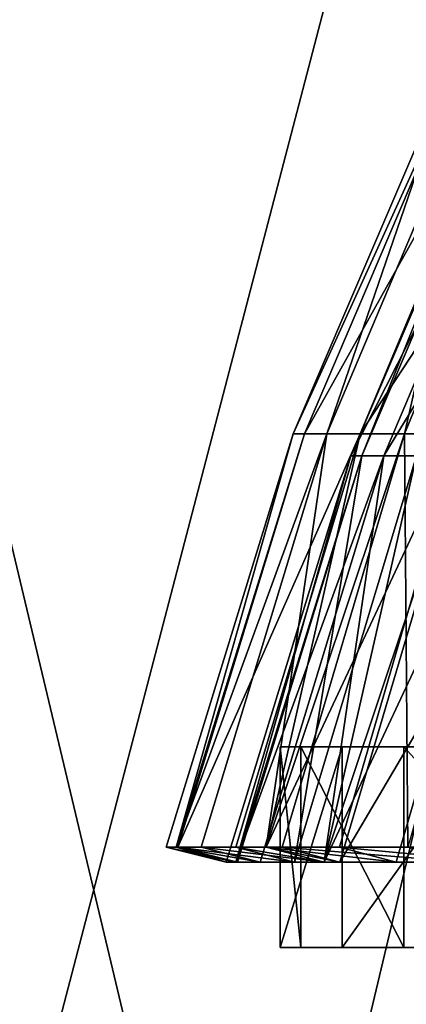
# Model space of a CAD drawing. Extents: x -19.2 to 22.3, y -16.7 to 39.3.
# Tile 5 of 56: x -9.7 to -8.4, y -8.9 to -5.7. Entities that reach past the tile are written whole.
import ezdxf

# ---------------------------------------------------------------- set-up
doc = ezdxf.new("R2010")
doc.units = 0
doc.header["$LTSCALE"] = 25.4
doc.layers.get('0').update_dxf_attribs({"color": 13, "linetype": 'CONTINUOUS'})

# ---------------------------------------------------------------- blocks, each defined once
blk = doc.blocks.new('PICCO-LED-S-9106_STL')
at = {"color": 8}
mesh = blk.add_polyface(dxfattribs=at)
corners = [(-8.33, -14.3137, 35.8052), (-10.9417, -4.3137, 33.4536), (-10.9417, -14.3137, 33.4536), (-8.33, -4.3137, 35.8052)]
mesh.append_faces([[corners[k] for k in face] for face in [(0, 1, 2), (1, 0, 3)]], dxfattribs={"vtx0": -1, "color": 8})
mesh = blk.add_polyface(dxfattribs=at)
corners = [(-8.33, -4.3137, 8.6055), (-10.9417, -14.3137, 10.957), (-10.9417, -4.3137, 10.957), (-8.33, -14.3137, 8.6055)]
mesh.append_faces([[corners[k] for k in face] for face in [(0, 1, 2), (1, 0, 3)]], dxfattribs={"vtx0": -1, "color": 8})
mesh = blk.add_polyface(dxfattribs=at)
corners = [(-10.1148, -5.6493, 31.5084), (-7.7522, -15.5714, 33.871), (-10.1148, -15.5714, 31.5084), (-7.7522, -5.6493, 33.871)]
mesh.append_faces([[corners[k] for k in face] for face in [(0, 1, 2), (1, 0, 3)]], dxfattribs={"vtx0": -1, "color": 8})
mesh = blk.add_polyface(dxfattribs=at)
corners = [(-7.7522, -5.6493, 10.5397), (-10.1148, -15.5714, 12.9023), (-7.7522, -15.5714, 10.5397), (-10.1148, -5.6493, 12.9023)]
mesh.append_faces([[corners[k] for k in face] for face in [(0, 1, 2), (1, 0, 3)]], dxfattribs={"vtx0": -1, "color": 8})
at = {"color": 7}
mesh = blk.add_polyface(dxfattribs=at)
corners = [(-8.1967, -5.7555, 23.0743), (-8.7827, -7.0452, 21.899), (-8.7464, -7.0452, 23.1233), (-8.2311, -5.7555, 21.9153)]
mesh.append_faces([[corners[k] for k in face] for face in [(0, 1, 2), (1, 0, 3)]], dxfattribs={"vtx0": -1, "color": 7})
mesh = blk.add_polyface(dxfattribs=at)
corners = [(-8.2311, -5.7555, 21.9153), (-8.6739, -7.0452, 20.6789), (-8.7827, -7.0452, 21.899), (-8.1281, -5.7555, 20.7604)]
mesh.append_faces([[corners[k] for k in face] for face in [(0, 1, 2), (1, 0, 3)]], dxfattribs={"vtx0": -1, "color": 7})
mesh = blk.add_polyface(dxfattribs=at)
corners = [(-8.0255, -5.7555, 24.2211), (-8.7464, -7.0452, 23.1233), (-8.5656, -7.0452, 24.3347), (-8.1967, -5.7555, 23.0743)]
mesh.append_faces([[corners[k] for k in face] for face in [(0, 1, 2), (1, 0, 3)]], dxfattribs={"vtx0": -1, "color": 7})
mesh = blk.add_polyface(dxfattribs=at)
corners = [(-8.1281, -5.7555, 20.7604), (-8.4217, -7.0452, 19.4803), (-8.6739, -7.0452, 20.6789), (-7.8893, -5.7555, 19.6258)]
mesh.append_faces([[corners[k] for k in face] for face in [(0, 1, 2), (1, 0, 3)]], dxfattribs={"vtx0": -1, "color": 7})
mesh = blk.add_polyface(dxfattribs=at)
corners = [(-7.7199, -5.7555, 25.3395), (-8.5656, -7.0452, 24.3347), (-8.2427, -7.0452, 25.5163), (-8.0255, -5.7555, 24.2211)]
mesh.append_faces([[corners[k] for k in face] for face in [(0, 1, 2), (1, 0, 3)]], dxfattribs={"vtx0": -1, "color": 7})
mesh = blk.add_polyface(dxfattribs=at)
corners = [(-7.8893, -5.7555, 19.6258), (-8.0294, -7.0452, 18.32), (-8.4217, -7.0452, 19.4803), (-7.5179, -5.7555, 18.5274)]
mesh.append_faces([[corners[k] for k in face] for face in [(0, 1, 2), (1, 0, 3)]], dxfattribs={"vtx0": -1, "color": 7})
mesh = blk.add_polyface(dxfattribs=at)
corners = [(-8.0542, -5.849, 21.9206), (-8.5603, -7.1167, 23.1067), (-8.596, -7.1167, 21.9045), (-8.0205, -5.849, 23.0586)]
mesh.append_faces([[corners[k] for k in face] for face in [(0, 1, 2), (1, 0, 3)]], dxfattribs={"vtx0": -1, "color": 7})
mesh = blk.add_polyface(dxfattribs=at)
corners = [(-7.9531, -5.849, 20.7866), (-8.596, -7.1167, 21.9045), (-8.4892, -7.1167, 20.7065), (-8.0542, -5.849, 21.9206)]
mesh.append_faces([[corners[k] for k in face] for face in [(0, 1, 2), (1, 0, 3)]], dxfattribs={"vtx0": -1, "color": 7})
mesh = blk.add_polyface(dxfattribs=at)
corners = [(-8.0205, -5.849, 23.0586), (-8.3828, -7.1167, 24.2963), (-8.5603, -7.1167, 23.1067), (-7.8524, -5.849, 24.1846)]
mesh.append_faces([[corners[k] for k in face] for face in [(0, 1, 2), (1, 0, 3)]], dxfattribs={"vtx0": -1, "color": 7})
mesh = blk.add_polyface(dxfattribs=at)
corners = [(-7.7186, -5.849, 19.6724), (-8.4892, -7.1167, 20.7065), (-8.2415, -7.1167, 19.5296), (-7.9531, -5.849, 20.7866)]
mesh.append_faces([[corners[k] for k in face] for face in [(0, 1, 2), (1, 0, 3)]], dxfattribs={"vtx0": -1, "color": 7})
mesh = blk.add_polyface(dxfattribs=at)
corners = [(-8.7827, -7.0452, 21.899), (-9.1625, -8.3862, 21.3176), (-9.1945, -8.3862, 21.8868)]
mesh.append_faces([[corners[k] for k in face] for face in [(0, 1, 2)]], dxfattribs={"color": 7})
mesh = blk.add_polyface(dxfattribs=at)
corners = [(-8.7827, -7.0452, 21.899), (-9.1945, -8.3862, 21.8868), (-9.1625, -8.3862, 23.0931)]
mesh.append_faces([[corners[k] for k in face] for face in [(0, 1, 2)]], dxfattribs={"color": 7})
mesh = blk.add_polyface(dxfattribs=at)
corners = [(-8.6739, -7.0452, 20.6789), (-9.0814, -8.3862, 20.6181), (-9.1625, -8.3862, 21.3176)]
mesh.append_faces([[corners[k] for k in face] for face in [(0, 1, 2)]], dxfattribs={"color": 7})
mesh = blk.add_polyface(dxfattribs=at)
corners = [(-8.6739, -7.0452, 20.6789), (-9.1625, -8.3862, 21.3176), (-8.7827, -7.0452, 21.899)]
mesh.append_faces([[corners[k] for k in face] for face in [(0, 1, 2)]], dxfattribs={"color": 7})
mesh = blk.add_polyface(dxfattribs=at)
corners = [(-8.7827, -7.0452, 21.899), (-9.1625, -8.3862, 23.0931), (-8.7464, -7.0452, 23.1233)]
mesh.append_faces([[corners[k] for k in face] for face in [(0, 1, 2)]], dxfattribs={"color": 7})
mesh = blk.add_polyface(dxfattribs=at)
corners = [(-8.7464, -7.0452, 23.1233), (-9.1625, -8.3862, 23.0931), (-9.1567, -8.3862, 23.1599)]
mesh.append_faces([[corners[k] for k in face] for face in [(0, 1, 2)]], dxfattribs={"color": 7})
mesh = blk.add_polyface(dxfattribs=at)
corners = [(-8.5656, -7.0452, 24.3347), (-9.1567, -8.3862, 23.1599), (-8.9687, -8.3862, 24.4196), (-8.7464, -7.0452, 23.1233)]
mesh.append_faces([[corners[k] for k in face] for face in [(0, 1, 2), (1, 0, 3)]], dxfattribs={"vtx0": -1, "color": 7})
mesh = blk.add_polyface(dxfattribs=at)
corners = [(-8.6739, -7.0452, 20.6789), (-8.8702, -8.3862, 19.5664), (-9.0814, -8.3862, 20.6181)]
mesh.append_faces([[corners[k] for k in face] for face in [(0, 1, 2)]], dxfattribs={"color": 7})
mesh = blk.add_polyface(dxfattribs=at)
corners = [(-8.5656, -7.0452, 24.3347), (-8.9687, -8.3862, 24.4196), (-8.8702, -8.3862, 24.8443)]
mesh.append_faces([[corners[k] for k in face] for face in [(0, 1, 2)]], dxfattribs={"color": 7})
mesh = blk.add_polyface(dxfattribs=at)
corners = [(-8.4217, -7.0452, 19.4803), (-8.819, -8.3862, 19.3718), (-8.8702, -8.3862, 19.5664)]
mesh.append_faces([[corners[k] for k in face] for face in [(0, 1, 2)]], dxfattribs={"color": 7})
mesh = blk.add_polyface(dxfattribs=at)
corners = [(-8.4217, -7.0452, 19.4803), (-8.8702, -8.3862, 19.5664), (-8.6739, -7.0452, 20.6789)]
mesh.append_faces([[corners[k] for k in face] for face in [(0, 1, 2)]], dxfattribs={"color": 7})
mesh = blk.add_polyface(dxfattribs=at)
corners = [(-8.5656, -7.0452, 24.3347), (-8.8702, -8.3862, 24.8443), (-8.2427, -7.0452, 25.5163)]
mesh.append_faces([[corners[k] for k in face] for face in [(0, 1, 2)]], dxfattribs={"color": 7})
mesh = blk.add_polyface(dxfattribs=at)
corners = [(-8.2427, -7.0452, 25.5163), (-8.8702, -8.3862, 24.8443), (-8.6329, -8.3862, 25.6482)]
mesh.append_faces([[corners[k] for k in face] for face in [(0, 1, 2)]], dxfattribs={"color": 7})
mesh = blk.add_polyface(dxfattribs=at)
corners = [(-8.4217, -7.0452, 19.4803), (-8.4111, -8.3862, 18.1652), (-8.819, -8.3862, 19.3718), (-8.0294, -7.0452, 18.32)]
mesh.append_faces([[corners[k] for k in face] for face in [(0, 1, 2), (1, 0, 3)]], dxfattribs={"vtx0": -1, "color": 7})
mesh = blk.add_polyface(dxfattribs=at)
corners = [(-8.2427, -7.0452, 25.5163), (-8.6329, -8.3862, 25.6482), (-8.2937, -8.3862, 26.5236)]
mesh.append_faces([[corners[k] for k in face] for face in [(0, 1, 2)]], dxfattribs={"color": 7})
mesh = blk.add_polyface(dxfattribs=at)
corners = [(-8.596, -7.1167, 21.9045), (-8.9691, -8.4347, 23.077), (-9.0005, -8.4347, 21.8925)]
mesh.append_faces([[corners[k] for k in face] for face in [(0, 1, 2)]], dxfattribs={"color": 7})
mesh = blk.add_polyface(dxfattribs=at)
corners = [(-8.596, -7.1167, 21.9045), (-9.0005, -8.4347, 21.8925), (-8.9691, -8.4347, 21.3336)]
mesh.append_faces([[corners[k] for k in face] for face in [(0, 1, 2)]], dxfattribs={"color": 7})
mesh = blk.add_polyface(dxfattribs=at)
corners = [(-8.4892, -7.1167, 20.7065), (-8.9691, -8.4347, 21.3336), (-8.8895, -8.4347, 20.6468)]
mesh.append_faces([[corners[k] for k in face] for face in [(0, 1, 2)]], dxfattribs={"color": 7})
mesh = blk.add_polyface(dxfattribs=at)
corners = [(-8.596, -7.1167, 21.9045), (-8.9691, -8.4347, 21.3336), (-8.4892, -7.1167, 20.7065)]
mesh.append_faces([[corners[k] for k in face] for face in [(0, 1, 2)]], dxfattribs={"color": 7})
mesh = blk.add_polyface(dxfattribs=at)
corners = [(-8.5603, -7.1167, 23.1067), (-8.9634, -8.4347, 23.1427), (-8.9691, -8.4347, 23.077)]
mesh.append_faces([[corners[k] for k in face] for face in [(0, 1, 2)]], dxfattribs={"color": 7})
mesh = blk.add_polyface(dxfattribs=at)
corners = [(-8.5603, -7.1167, 23.1067), (-8.9691, -8.4347, 23.077), (-8.596, -7.1167, 21.9045)]
mesh.append_faces([[corners[k] for k in face] for face in [(0, 1, 2)]], dxfattribs={"color": 7})
mesh = blk.add_polyface(dxfattribs=at)
corners = [(-8.5603, -7.1167, 23.1067), (-8.7788, -8.4347, 24.3796), (-8.9634, -8.4347, 23.1427), (-8.3828, -7.1167, 24.2963)]
mesh.append_faces([[corners[k] for k in face] for face in [(0, 1, 2), (1, 0, 3)]], dxfattribs={"vtx0": -1, "color": 7})
mesh = blk.add_polyface(dxfattribs=at)
corners = [(-8.4892, -7.1167, 20.7065), (-8.8895, -8.4347, 20.6468), (-8.6821, -8.4347, 19.614)]
mesh.append_faces([[corners[k] for k in face] for face in [(0, 1, 2)]], dxfattribs={"color": 7})
mesh = blk.add_polyface(dxfattribs=at)
corners = [(-8.3828, -7.1167, 24.2963), (-8.6821, -8.4347, 24.7967), (-8.7788, -8.4347, 24.3796)]
mesh.append_faces([[corners[k] for k in face] for face in [(0, 1, 2)]], dxfattribs={"color": 7})
mesh = blk.add_polyface(dxfattribs=at)
corners = [(-8.4892, -7.1167, 20.7065), (-8.6821, -8.4347, 19.614), (-8.2415, -7.1167, 19.5296)]
mesh.append_faces([[corners[k] for k in face] for face in [(0, 1, 2)]], dxfattribs={"color": 7})
mesh = blk.add_polyface(dxfattribs=at)
corners = [(-8.0657, -7.1167, 25.4565), (-8.4491, -8.4347, 25.5861), (-8.6821, -8.4347, 24.7967)]
mesh.append_faces([[corners[k] for k in face] for face in [(0, 1, 2)]], dxfattribs={"color": 7})
mesh = blk.add_polyface(dxfattribs=at)
corners = [(-8.0657, -7.1167, 25.4565), (-8.6821, -8.4347, 24.7967), (-8.3828, -7.1167, 24.2963)]
mesh.append_faces([[corners[k] for k in face] for face in [(0, 1, 2)]], dxfattribs={"color": 7})
mesh = blk.add_polyface(dxfattribs=at)
corners = [(-8.2415, -7.1167, 19.5296), (-8.6821, -8.4347, 19.614), (-8.6318, -8.4347, 19.4229)]
mesh.append_faces([[corners[k] for k in face] for face in [(0, 1, 2)]], dxfattribs={"color": 7})
mesh = blk.add_polyface(dxfattribs=at)
corners = [(-7.8563, -7.1167, 18.3902), (-8.6318, -8.4347, 19.4229), (-8.2313, -8.4347, 18.2381), (-8.2415, -7.1167, 19.5296)]
mesh.append_faces([[corners[k] for k in face] for face in [(0, 1, 2), (1, 0, 3)]], dxfattribs={"vtx0": -1, "color": 7})
mesh = blk.add_polyface(dxfattribs=at)
corners = [(-8.0657, -7.1167, 25.4565), (-8.1161, -8.4347, 26.4456), (-8.4491, -8.4347, 25.5861)]
mesh.append_faces([[corners[k] for k in face] for face in [(0, 1, 2)]], dxfattribs={"color": 7})
mesh = blk.add_polyface(dxfattribs=at)
corners = [(-8.624, -8.0608, 24.2825), (-8.8254, -8.7116, 22.6235), (-8.624, -8.7116, 24.2825), (-8.8254, -8.0608, 22.6235)]
mesh.append_faces([[corners[k] for k in face] for face in [(0, 1, 2), (1, 0, 3)]], dxfattribs={"vtx0": -1, "color": 7})
mesh = blk.add_polyface(dxfattribs=at)
corners = [(-8.8254, -8.0608, 22.6235), (-8.7581, -8.7116, 20.9536), (-8.8254, -8.7116, 22.6235), (-8.7581, -8.0608, 20.9536)]
mesh.append_faces([[corners[k] for k in face] for face in [(0, 1, 2), (1, 0, 3)]], dxfattribs={"vtx0": -1, "color": 7})
mesh = blk.add_polyface(dxfattribs=at)
corners = [(-0.115, -8.0608, 11.9552), (3.2166, -8.0608, 11.9552), (1.5508, -8.0608, 11.8207), (-1.7377, -8.0608, 12.3551), (4.8393, -8.0608, 12.3551), (-3.2752, -8.0608, 13.0102), (6.3768, -8.0608, 13.0102), (-4.6877, -8.0608, 13.9034), (7.7893, -8.0608, 13.9034), (-5.9386, -8.0608, 15.0116), (9.0403, -8.0608, 15.0116), (-6.9956, -8.0608, 16.3062), (10.0972, -8.0608, 16.3062), (-7.8312, -8.0608, 17.7535), (10.9328, -8.0608, 17.7535), (-8.4238, -8.0608, 19.3161), (11.5255, -8.0608, 19.3161), (-8.7581, -8.0608, 20.9536), (11.8598, -8.0608, 20.9536), (-8.8254, -8.0608, 22.6235), (11.9271, -8.0608, 22.6235), (-8.624, -8.0608, 24.2825), (11.7256, -8.0608, 24.2825), (-8.159, -8.0608, 25.8878), (11.2606, -8.0608, 25.8878), (-7.4426, -8.0608, 27.3977), (10.5442, -8.0608, 27.3977), (-6.4932, -8.0608, 28.7731), (9.5948, -8.0608, 28.7731), (-5.3355, -8.0608, 29.9784), (8.4371, -8.0608, 29.9784), (-3.9994, -8.0608, 30.9823), (7.1011, -8.0608, 30.9823), (-2.5196, -8.0608, 31.759), (5.6213, -8.0608, 31.759), (-0.9344, -8.0608, 32.2882), (4.036, -8.0608, 32.2882), (0.7152, -8.0608, 32.5563), (2.3864, -8.0608, 32.5563)]
mesh.append_faces([[corners[k] for k in face] for face in [(0, 1, 2), (36, 37, 38)]], dxfattribs={"vtx0": -1, "color": 7})
mesh.append_faces([[corners[k] for k in face] for face in [(1, 3, 4), (4, 5, 6), (6, 7, 8), (8, 9, 10), (10, 11, 12), (12, 13, 14), (14, 15, 16), (16, 17, 18), (18, 19, 20), (20, 21, 22), (22, 23, 24), (24, 25, 26), (26, 27, 28), (28, 29, 30), (30, 31, 32), (32, 33, 34), (34, 35, 36)]], dxfattribs={"vtx0": -1, "vtx1": -1, "color": 7})
mesh.append_faces([[corners[k] for k in face] for face in [(1, 0, 3), (4, 3, 5), (6, 5, 7), (8, 7, 9), (10, 9, 11), (12, 11, 13), (14, 13, 15), (16, 15, 17), (18, 17, 19), (20, 19, 21), (22, 21, 23), (24, 23, 25), (26, 25, 27), (28, 27, 29), (30, 29, 31), (32, 31, 33), (34, 33, 35), (36, 35, 37)]], dxfattribs={"vtx0": -1, "vtx2": -1, "color": 7})
mesh = blk.add_polyface(dxfattribs=at)
corners = [(-8.7581, -8.0608, 20.9536), (-8.4238, -8.7116, 19.3161), (-8.7581, -8.7116, 20.9536), (-8.4238, -8.0608, 19.3161)]
mesh.append_faces([[corners[k] for k in face] for face in [(0, 1, 2), (1, 0, 3)]], dxfattribs={"vtx0": -1, "color": 7})
mesh = blk.add_polyface(dxfattribs=at)
corners = [(-8.159, -8.0608, 25.8878), (-8.624, -8.7116, 24.2825), (-8.159, -8.7116, 25.8878), (-8.624, -8.0608, 24.2825)]
mesh.append_faces([[corners[k] for k in face] for face in [(0, 1, 2), (1, 0, 3)]], dxfattribs={"vtx0": -1, "color": 7})
mesh = blk.add_polyface(dxfattribs=at)
corners = [(-8.4238, -8.0608, 19.3161), (-7.8312, -8.7116, 17.7535), (-8.4238, -8.7116, 19.3161), (-7.8312, -8.0608, 17.7535)]
mesh.append_faces([[corners[k] for k in face] for face in [(0, 1, 2), (1, 0, 3)]], dxfattribs={"vtx0": -1, "color": 7})
mesh = blk.add_polyface(dxfattribs=at)
corners = [(-9.0005, -8.4347, 21.8925), (-9.1625, -8.3862, 23.0931), (-9.1945, -8.3862, 21.8868), (-8.9691, -8.4347, 23.077)]
mesh.append_faces([[corners[k] for k in face] for face in [(0, 1, 2), (1, 0, 3)]], dxfattribs={"vtx0": -1, "color": 7})
mesh = blk.add_polyface(dxfattribs=at)
corners = [(-8.9691, -8.4347, 21.3336), (-9.1945, -8.3862, 21.8868), (-9.1625, -8.3862, 21.3176), (-9.0005, -8.4347, 21.8925)]
mesh.append_faces([[corners[k] for k in face] for face in [(0, 1, 2), (1, 0, 3)]], dxfattribs={"vtx0": -1, "color": 7})
mesh = blk.add_polyface(dxfattribs=at)
corners = [(-8.9634, -8.4347, 23.1427), (-9.1625, -8.3862, 23.0931), (-8.9691, -8.4347, 23.077), (-9.1567, -8.3862, 23.1599)]
mesh.append_faces([[corners[k] for k in face] for face in [(0, 1, 2), (1, 0, 3)]], dxfattribs={"vtx0": -1, "color": 7})
mesh = blk.add_polyface(dxfattribs=at)
corners = [(-8.8895, -8.4347, 20.6468), (-9.1625, -8.3862, 21.3176), (-9.0814, -8.3862, 20.6181), (-8.9691, -8.4347, 21.3336)]
mesh.append_faces([[corners[k] for k in face] for face in [(0, 1, 2), (1, 0, 3)]], dxfattribs={"vtx0": -1, "color": 7})
mesh = blk.add_polyface(dxfattribs=at)
corners = [(-8.7788, -8.4347, 24.3796), (-9.1567, -8.3862, 23.1599), (-8.9634, -8.4347, 23.1427), (-8.9687, -8.3862, 24.4196)]
mesh.append_faces([[corners[k] for k in face] for face in [(0, 1, 2), (1, 0, 3)]], dxfattribs={"vtx0": -1, "color": 7})
mesh = blk.add_polyface(dxfattribs=at)
corners = [(-8.6821, -8.4347, 19.614), (-9.0814, -8.3862, 20.6181), (-8.8702, -8.3862, 19.5664), (-8.8895, -8.4347, 20.6468)]
mesh.append_faces([[corners[k] for k in face] for face in [(0, 1, 2), (1, 0, 3)]], dxfattribs={"vtx0": -1, "color": 7})
mesh = blk.add_polyface(dxfattribs=at)
corners = [(-8.6821, -8.4347, 24.7967), (-8.9687, -8.3862, 24.4196), (-8.7788, -8.4347, 24.3796), (-8.8702, -8.3862, 24.8443)]
mesh.append_faces([[corners[k] for k in face] for face in [(0, 1, 2), (1, 0, 3)]], dxfattribs={"vtx0": -1, "color": 7})
mesh = blk.add_polyface(dxfattribs=at)
corners = [(-8.4491, -8.4347, 25.5861), (-8.8702, -8.3862, 24.8443), (-8.6821, -8.4347, 24.7967), (-8.6329, -8.3862, 25.6482)]
mesh.append_faces([[corners[k] for k in face] for face in [(0, 1, 2), (1, 0, 3)]], dxfattribs={"vtx0": -1, "color": 7})
mesh = blk.add_polyface(dxfattribs=at)
corners = [(-8.6318, -8.4347, 19.4229), (-8.8702, -8.3862, 19.5664), (-8.819, -8.3862, 19.3718), (-8.6821, -8.4347, 19.614)]
mesh.append_faces([[corners[k] for k in face] for face in [(0, 1, 2), (1, 0, 3)]], dxfattribs={"vtx0": -1, "color": 7})
mesh = blk.add_polyface(dxfattribs=at)
corners = [(-8.2313, -8.4347, 18.2381), (-8.819, -8.3862, 19.3718), (-8.4111, -8.3862, 18.1652), (-8.6318, -8.4347, 19.4229)]
mesh.append_faces([[corners[k] for k in face] for face in [(0, 1, 2), (1, 0, 3)]], dxfattribs={"vtx0": -1, "color": 7})
mesh = blk.add_polyface(dxfattribs=at)
corners = [(-8.1161, -8.4347, 26.4456), (-8.6329, -8.3862, 25.6482), (-8.4491, -8.4347, 25.5861), (-8.2937, -8.3862, 26.5236)]
mesh.append_faces([[corners[k] for k in face] for face in [(0, 1, 2), (1, 0, 3)]], dxfattribs={"vtx0": -1, "color": 7})
mesh = blk.add_polyface(dxfattribs=at)
corners = [(3.2166, -8.7116, 11.9552), (-0.115, -8.7116, 11.9552), (1.5508, -8.7116, 11.8207), (4.8393, -8.7116, 12.3551), (-1.7377, -8.7116, 12.3551), (6.3768, -8.7116, 13.0102), (-3.2752, -8.7116, 13.0102), (7.7893, -8.7116, 13.9034), (-4.6877, -8.7116, 13.9034), (9.0403, -8.7116, 15.0116), (-5.9386, -8.7116, 15.0116), (10.0972, -8.7116, 16.3062), (-6.9956, -8.7116, 16.3062), (10.9328, -8.7116, 17.7535), (-7.8312, -8.7116, 17.7535), (11.5255, -8.7116, 19.3161), (-8.4238, -8.7116, 19.3161), (11.8598, -8.7116, 20.9536), (-8.7581, -8.7116, 20.9536), (11.9271, -8.7116, 22.6235), (-8.8254, -8.7116, 22.6235), (11.7256, -8.7116, 24.2825), (-8.624, -8.7116, 24.2825), (11.2606, -8.7116, 25.8878), (-8.159, -8.7116, 25.8878), (10.5442, -8.7116, 27.3977), (-7.4426, -8.7116, 27.3977), (9.5948, -8.7116, 28.7731), (-6.4932, -8.7116, 28.7731), (8.4371, -8.7116, 29.9784), (-5.3355, -8.7116, 29.9784), (7.1011, -8.7116, 30.9823), (-3.9994, -8.7116, 30.9823), (5.6213, -8.7116, 31.759), (-2.5196, -8.7116, 31.759), (4.036, -8.7116, 32.2882), (-0.9344, -8.7116, 32.2882), (2.3864, -8.7116, 32.5563), (0.7152, -8.7116, 32.5563)]
mesh.append_faces([[corners[k] for k in face] for face in [(0, 1, 2), (36, 37, 38)]], dxfattribs={"vtx0": -1, "color": 7})
mesh.append_faces([[corners[k] for k in face] for face in [(1, 3, 4), (4, 5, 6), (6, 7, 8), (8, 9, 10), (10, 11, 12), (12, 13, 14), (14, 15, 16), (16, 17, 18), (18, 19, 20), (20, 21, 22), (22, 23, 24), (24, 25, 26), (26, 27, 28), (28, 29, 30), (30, 31, 32), (32, 33, 34), (34, 35, 36)]], dxfattribs={"vtx0": -1, "vtx1": -1, "color": 7})
mesh.append_faces([[corners[k] for k in face] for face in [(1, 0, 3), (4, 3, 5), (6, 5, 7), (8, 7, 9), (10, 9, 11), (12, 11, 13), (14, 13, 15), (16, 15, 17), (18, 17, 19), (20, 19, 21), (22, 21, 23), (24, 23, 25), (26, 25, 27), (28, 27, 29), (30, 29, 31), (32, 31, 33), (34, 33, 35), (36, 35, 37)]], dxfattribs={"vtx0": -1, "vtx2": -1, "color": 7})

msp = doc.modelspace()

# ---------------------------------------------------------------- block references
at = {"color": 0}
msp.add_blockref('PICCO-LED-S-9106_STL', (0, 0), dxfattribs=at)

doc.saveas('drawing.dxf')
